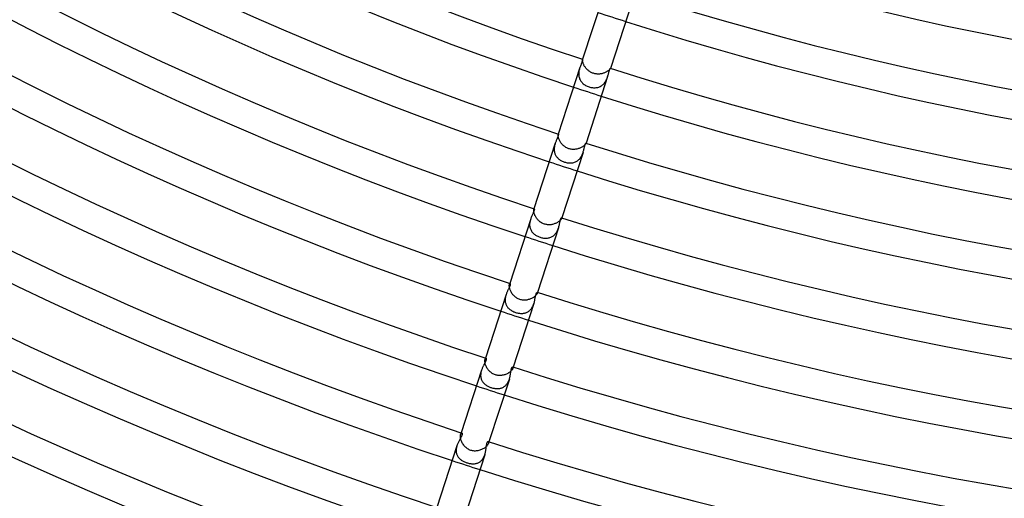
# Model space of a CAD drawing. Header units: millimetres. Extents: x -660 to 660, y -630 to 630.
# Tile 41 of 125: x -218 to -83, y -486 to -421. Entities that reach past the tile are written whole.
import ezdxf

# ---------------------------------------------------------------- set-up
doc = ezdxf.new("R2010")
doc.units = ezdxf.units.MM
doc.layers.add('HIDDEN', color=7, linetype='Continuous')
doc.layers.add('THICK', color=7, linetype='Continuous')

msp = doc.modelspace()

# ---------------------------------------------------------------- linework, layer by layer
at = {"layer": 'HIDDEN'}
for p, q in [((-140.59, -426.24), (-140.58, -426.21)), ((-140.59, -426.27), (-140.59, -426.24)), ((-140.58, -426.31), (-140.59, -426.27)), ((-140.57, -426.16), (-140.58, -426.18)), ((-140.58, -426.18), (-140.57, -426.17)), ((-140.58, -426.19), (-140.58, -426.18)), ((-140.58, -426.21), (-140.58, -426.19)), ((-140.58, -426.36), (-140.58, -426.31)), ((-140.57, -426.41), (-140.58, -426.36)), ((-140.57, -426.17), (-140.57, -426.17)), ((-140.57, -426.17), (-140.57, -426.17)), ((-140.57, -426.17), (-140.57, -426.17)), ((-140.57, -426.17), (-140.57, -426.17)), ((-140.57, -426.17), (-140.57, -426.17)), ((-140.56, -426.46), (-140.57, -426.41)), ((-140.55, -426.52), (-140.56, -426.46)), ((-140.53, -426.59), (-140.55, -426.52)), ((-140.51, -426.66), (-140.53, -426.59)), ((-140.49, -426.73), (-140.51, -426.66)), ((-140.45, -426.81), (-140.49, -426.73)), ((-140.42, -426.89), (-140.45, -426.81)), ((-140.38, -426.97), (-140.42, -426.89)), ((-140.34, -427.05), (-140.38, -426.97)), ((-140.29, -427.13), (-140.34, -427.05)), ((-141.09, -428.01), (-141.1, -428.13)), ((-141.1, -428.13), (-141.1, -428.25)), ((-141.1, -428.25), (-141.09, -428.38)), ((-141.08, -427.88), (-141.09, -428.01)), ((-141.09, -428.38), (-141.07, -428.5)), ((-141.06, -427.76), (-141.08, -427.88)), ((-141.04, -427.64), (-141.06, -427.76)), ((-141.01, -427.52), (-141.04, -427.64)), ((-140.97, -427.41), (-141.01, -427.52)), ((-140.94, -427.3), (-140.97, -427.41)), ((-140.23, -427.21), (-140.29, -427.13)), ((-140.18, -427.29), (-140.23, -427.21)), ((-140.11, -427.37), (-140.18, -427.29)), ((-140.05, -427.45), (-140.11, -427.37)), ((-139.98, -427.52), (-140.05, -427.45)), ((-139.9, -427.6), (-139.98, -427.52)), ((-139.82, -427.67), (-139.9, -427.6)), ((-139.74, -427.73), (-139.82, -427.67)), ((-139.66, -427.8), (-139.74, -427.73)), ((-139.57, -427.85), (-139.66, -427.8)), ((-139.48, -427.91), (-139.57, -427.85)), ((-139.39, -427.96), (-139.48, -427.91)), ((-139.29, -428.01), (-139.39, -427.96)), ((-139.19, -428.05), (-139.29, -428.01)), ((-139.09, -428.08), (-139.19, -428.05)), ((-138.99, -428.11), (-139.09, -428.08)), ((-138.88, -428.14), (-138.99, -428.11)), ((-138.78, -428.16), (-138.88, -428.14)), ((-138.67, -428.17), (-138.78, -428.16)), ((-138.56, -428.18), (-138.67, -428.17)), ((-138.46, -428.18), (-138.56, -428.18)), ((-138.35, -428.18), (-138.46, -428.18)), ((-138.25, -428.18), (-138.35, -428.18)), ((-138.14, -428.16), (-138.25, -428.18)), ((-138.04, -428.15), (-138.14, -428.16)), ((-137.94, -428.13), (-138.04, -428.15)), ((-137.84, -428.1), (-137.94, -428.13)), ((-137.74, -428.08), (-137.84, -428.1)), ((-137.65, -428.04), (-137.74, -428.08)), ((-137.56, -428.01), (-137.65, -428.04)), ((-137.47, -427.97), (-137.56, -428.01)), ((-137.39, -427.93), (-137.47, -427.97)), ((-137.31, -427.89), (-137.39, -427.93)), ((-137.24, -427.85), (-137.31, -427.89)), ((-137.17, -427.81), (-137.24, -427.85)), ((-137.1, -427.76), (-137.17, -427.81)), ((-137.05, -427.72), (-137.1, -427.76)), ((-136.99, -427.68), (-137.05, -427.72)), ((-136.95, -427.63), (-136.99, -427.68)), ((-136.91, -427.6), (-136.95, -427.63)), ((-136.87, -427.56), (-136.91, -427.6)), ((-136.84, -427.53), (-136.87, -427.56)), ((-136.82, -427.49), (-136.84, -427.53)), ((-136.8, -427.47), (-136.82, -427.49)), ((-136.79, -427.45), (-136.8, -427.47)), ((-136.78, -427.43), (-136.79, -427.45)), ((-136.77, -427.41), (-136.78, -427.43)), ((-136.77, -427.4), (-136.77, -427.4)), ((-136.77, -427.4), (-136.77, -427.4)), ((-136.77, -427.4), (-136.77, -427.4)), ((-136.77, -427.4), (-136.77, -427.41)), ((-136.77, -427.4), (-136.77, -427.41)), ((-136.77, -427.41), (-136.77, -427.41)), ((-136.77, -427.41), (-136.77, -427.41)), ((-141.07, -428.5), (-141.05, -428.62)), ((-141.05, -428.62), (-141.01, -428.74)), ((-141.01, -428.74), (-140.97, -428.85)), ((-140.97, -428.85), (-140.92, -428.96)), ((-140.92, -428.96), (-140.86, -429.07)), ((-140.86, -429.07), (-140.8, -429.17)), ((-140.8, -429.17), (-140.72, -429.26)), ((-140.72, -429.26), (-140.64, -429.35)), ((-140.64, -429.35), (-140.56, -429.44)), ((-140.56, -429.44), (-140.47, -429.52)), ((-140.47, -429.52), (-140.37, -429.6)), ((-140.37, -429.6), (-140.27, -429.67)), ((-140.27, -429.67), (-140.16, -429.73)), ((-140.16, -429.73), (-140.05, -429.79)), ((-140.05, -429.79), (-139.93, -429.84)), ((-138.03, -429.81), (-137.93, -429.75)), ((-137.93, -429.75), (-137.84, -429.67)), ((-137.84, -429.67), (-137.74, -429.59)), ((-137.74, -429.59), (-137.66, -429.5)), ((-137.66, -429.5), (-137.58, -429.41)), ((-137.58, -429.41), (-137.5, -429.31)), ((-137.5, -429.31), (-137.43, -429.2)), ((-137.43, -429.2), (-137.37, -429.09)), ((-137.37, -429.09), (-137.31, -428.98)), ((-137.31, -428.98), (-137.26, -428.87)), ((-137.26, -428.87), (-137.22, -428.76)), ((-137.22, -428.76), (-137.17, -428.64)), ((-137.17, -428.64), (-137.14, -428.53)), ((-139.93, -429.84), (-139.81, -429.89)), ((-139.81, -429.89), (-139.69, -429.93)), ((-139.69, -429.93), (-139.57, -429.97)), ((-139.57, -429.97), (-139.45, -430)), ((-139.45, -430), (-139.33, -430.02)), ((-139.33, -430.02), (-139.2, -430.04)), ((-139.2, -430.04), (-139.08, -430.05)), ((-139.08, -430.05), (-138.96, -430.06)), ((-138.96, -430.06), (-138.83, -430.05)), ((-138.83, -430.05), (-138.71, -430.04)), ((-138.71, -430.04), (-138.59, -430.02)), ((-138.59, -430.02), (-138.48, -430)), ((-138.48, -430), (-138.36, -429.96)), ((-138.36, -429.96), (-138.25, -429.92)), ((-138.25, -429.92), (-138.14, -429.87)), ((-138.14, -429.87), (-138.03, -429.81)), ((-143.92, -436.48), (-143.91, -436.45)), ((-143.92, -436.51), (-143.92, -436.48)), ((-143.92, -436.55), (-143.92, -436.51)), ((-143.89, -436.39), (-143.91, -436.42)), ((-143.91, -436.42), (-143.9, -436.41)), ((-143.91, -436.45), (-143.91, -436.42)), ((-143.9, -436.41), (-143.9, -436.4)), ((-143.9, -436.4), (-143.89, -436.4)), ((-143.89, -436.4), (-143.89, -436.39)), ((-143.89, -436.39), (-143.89, -436.39)), ((-143.89, -436.39), (-143.88, -436.39)), ((-144.37, -437.86), (-144.39, -437.96)), ((-144.34, -437.76), (-144.37, -437.86)), ((-144.31, -437.66), (-144.34, -437.76)), ((-143.92, -436.6), (-143.92, -436.55)), ((-143.92, -436.65), (-143.92, -436.6)), ((-143.91, -436.71), (-143.92, -436.65)), ((-143.9, -436.78), (-143.91, -436.71)), ((-143.88, -436.85), (-143.9, -436.78)), ((-143.86, -436.92), (-143.88, -436.85)), ((-143.84, -437), (-143.86, -436.92)), ((-143.81, -437.07), (-143.84, -437)), ((-143.78, -437.16), (-143.81, -437.07)), ((-143.74, -437.24), (-143.78, -437.16)), ((-143.7, -437.32), (-143.74, -437.24)), ((-143.65, -437.41), (-143.7, -437.32)), ((-143.59, -437.49), (-143.65, -437.41)), ((-143.54, -437.58), (-143.59, -437.49)), ((-143.48, -437.66), (-143.54, -437.58)), ((-143.41, -437.74), (-143.48, -437.66)), ((-143.34, -437.82), (-143.41, -437.74)), ((-143.27, -437.9), (-143.34, -437.82)), ((-140.24, -437.86), (-140.28, -437.91)), ((-140.2, -437.82), (-140.24, -437.86)), ((-140.17, -437.78), (-140.2, -437.82)), ((-140.14, -437.74), (-140.17, -437.78)), ((-140.12, -437.71), (-140.14, -437.74)), ((-140.11, -437.68), (-140.12, -437.71)), ((-140.1, -437.66), (-140.11, -437.68)), ((-140.1, -437.62), (-140.1, -437.62)), ((-140.1, -437.62), (-140.1, -437.63)), ((-140.09, -437.62), (-140.1, -437.66)), ((-140.1, -437.63), (-140.1, -437.63)), ((-140.1, -437.63), (-140.1, -437.64)), ((-140.1, -437.64), (-140.1, -437.65)), ((-140.1, -437.65), (-140.1, -437.66)), ((-144.45, -438.38), (-144.46, -438.49)), ((-144.46, -438.49), (-144.45, -438.6)), ((-144.44, -438.28), (-144.45, -438.38)), ((-144.45, -438.6), (-144.44, -438.7)), ((-144.43, -438.17), (-144.44, -438.28)), ((-144.44, -438.7), (-144.43, -438.81)), ((-144.41, -438.07), (-144.43, -438.17)), ((-144.43, -438.81), (-144.41, -438.91)), ((-144.39, -437.96), (-144.41, -438.07)), ((-144.41, -438.91), (-144.38, -439.01)), ((-144.38, -439.01), (-144.35, -439.1)), ((-144.35, -439.1), (-144.31, -439.2)), ((-144.31, -439.2), (-144.26, -439.29)), ((-143.19, -437.97), (-143.27, -437.9)), ((-143.11, -438.04), (-143.19, -437.97)), ((-143.02, -438.1), (-143.11, -438.04)), ((-142.93, -438.16), (-143.02, -438.1)), ((-142.84, -438.22), (-142.93, -438.16)), ((-142.74, -438.27), (-142.84, -438.22)), ((-142.65, -438.32), (-142.74, -438.27)), ((-142.55, -438.36), (-142.65, -438.32)), ((-142.44, -438.4), (-142.55, -438.36)), ((-142.34, -438.43), (-142.44, -438.4)), ((-142.23, -438.45), (-142.34, -438.43)), ((-142.12, -438.47), (-142.23, -438.45)), ((-142, -438.49), (-142.12, -438.47)), ((-141.89, -438.5), (-142, -438.49)), ((-141.78, -438.5), (-141.89, -438.5)), ((-141.67, -438.49), (-141.78, -438.5)), ((-141.56, -438.48), (-141.67, -438.49)), ((-141.45, -438.47), (-141.56, -438.48)), ((-141.34, -438.45), (-141.45, -438.47)), ((-141.24, -438.42), (-141.34, -438.45)), ((-141.13, -438.39), (-141.24, -438.42)), ((-141.03, -438.36), (-141.13, -438.39)), ((-140.94, -438.32), (-141.03, -438.36)), ((-140.84, -438.28), (-140.94, -438.32)), ((-140.75, -438.24), (-140.84, -438.28)), ((-140.67, -438.2), (-140.75, -438.24)), ((-140.68, -439.33), (-140.63, -439.22)), ((-140.59, -438.15), (-140.67, -438.2)), ((-140.63, -439.22), (-140.58, -439.11)), ((-140.52, -438.1), (-140.59, -438.15)), ((-140.58, -439.11), (-140.54, -439)), ((-140.54, -439), (-140.5, -438.9)), ((-140.45, -438.05), (-140.52, -438.1)), ((-140.38, -438), (-140.45, -438.05)), ((-140.33, -437.95), (-140.38, -438)), ((-140.28, -437.91), (-140.33, -437.95)), ((-144.26, -439.29), (-144.21, -439.38)), ((-144.21, -439.38), (-144.15, -439.46)), ((-144.15, -439.46), (-144.09, -439.54)), ((-144.09, -439.54), (-144.02, -439.62)), ((-144.02, -439.62), (-143.95, -439.7)), ((-143.95, -439.7), (-143.88, -439.77)), ((-143.88, -439.77), (-143.8, -439.83)), ((-143.8, -439.83), (-143.71, -439.9)), ((-143.71, -439.9), (-143.62, -439.96)), ((-143.62, -439.96), (-143.53, -440.01)), ((-143.53, -440.01), (-143.44, -440.06)), ((-143.44, -440.06), (-143.34, -440.11)), ((-143.34, -440.11), (-143.24, -440.15)), ((-143.24, -440.15), (-143.14, -440.19)), ((-143.14, -440.19), (-143.04, -440.23)), ((-143.04, -440.23), (-142.92, -440.26)), ((-142.92, -440.26), (-142.81, -440.29)), ((-142.81, -440.29), (-142.69, -440.32)), ((-142.69, -440.32), (-142.57, -440.34)), ((-142.57, -440.34), (-142.46, -440.35)), ((-142.46, -440.35), (-142.34, -440.35)), ((-142.34, -440.35), (-142.22, -440.35)), ((-142.22, -440.35), (-142.11, -440.35)), ((-142.11, -440.35), (-141.99, -440.34)), ((-141.99, -440.34), (-141.88, -440.32)), ((-141.88, -440.32), (-141.77, -440.29)), ((-141.77, -440.29), (-141.66, -440.26)), ((-141.66, -440.26), (-141.56, -440.21)), ((-141.56, -440.21), (-141.46, -440.17)), ((-141.46, -440.17), (-141.36, -440.11)), ((-141.36, -440.11), (-141.26, -440.05)), ((-141.26, -440.05), (-141.17, -439.98)), ((-141.17, -439.98), (-141.09, -439.9)), ((-141.09, -439.9), (-141, -439.82)), ((-141, -439.82), (-140.93, -439.73)), ((-140.93, -439.73), (-140.86, -439.63)), ((-140.86, -439.63), (-140.79, -439.53)), ((-140.79, -439.53), (-140.73, -439.43)), ((-140.73, -439.43), (-140.68, -439.33)), ((-147.26, -446.8), (-147.25, -446.75)), ((-147.26, -446.85), (-147.26, -446.8)), ((-147.26, -446.91), (-147.26, -446.85)), ((-147.25, -446.97), (-147.26, -446.91)), ((-147.25, -446.71), (-147.24, -446.68)), ((-147.25, -446.75), (-147.25, -446.71)), ((-147.24, -447.04), (-147.25, -446.97)), ((-147.22, -446.61), (-147.24, -446.68)), ((-147.24, -446.68), (-147.23, -446.66)), ((-147.23, -447.12), (-147.24, -447.04)), ((-147.23, -446.66), (-147.22, -446.64)), ((-147.21, -447.2), (-147.23, -447.12)), ((-147.22, -446.64), (-147.21, -446.63)), ((-147.21, -446.63), (-147.21, -446.62)), ((-147.21, -446.62), (-147.2, -446.62)), ((-147.19, -447.28), (-147.21, -447.2)), ((-147.2, -446.62), (-147.19, -446.62)), ((-147.16, -447.37), (-147.19, -447.28)), ((-147.8, -448.58), (-147.81, -448.7)), ((-147.78, -448.47), (-147.8, -448.58)), ((-147.76, -448.35), (-147.78, -448.47)), ((-147.74, -448.24), (-147.76, -448.35)), ((-147.71, -448.13), (-147.74, -448.24)), ((-147.67, -448.02), (-147.71, -448.13)), ((-147.12, -447.46), (-147.16, -447.37)), ((-147.08, -447.55), (-147.12, -447.46)), ((-147.03, -447.64), (-147.08, -447.55)), ((-146.98, -447.73), (-147.03, -447.64)), ((-146.93, -447.82), (-146.98, -447.73)), ((-146.87, -447.91), (-146.93, -447.82)), ((-146.8, -448), (-146.87, -447.91)), ((-146.73, -448.09), (-146.8, -448)), ((-146.65, -448.17), (-146.73, -448.09)), ((-146.57, -448.25), (-146.65, -448.17)), ((-146.49, -448.33), (-146.57, -448.25)), ((-146.4, -448.4), (-146.49, -448.33)), ((-146.31, -448.46), (-146.4, -448.4)), ((-146.21, -448.53), (-146.31, -448.46)), ((-146.11, -448.58), (-146.21, -448.53)), ((-146.01, -448.63), (-146.11, -448.58)), ((-145.9, -448.68), (-146.01, -448.63)), ((-144.26, -448.62), (-144.36, -448.66)), ((-144.16, -448.57), (-144.26, -448.62)), ((-144.07, -448.53), (-144.16, -448.57)), ((-143.99, -448.48), (-144.07, -448.53)), ((-143.91, -448.43), (-143.99, -448.48)), ((-143.83, -448.37), (-143.91, -448.43)), ((-143.76, -448.32), (-143.83, -448.37)), ((-143.7, -448.27), (-143.76, -448.32)), ((-143.64, -448.21), (-143.7, -448.27)), ((-143.59, -448.16), (-143.64, -448.21)), ((-143.55, -448.11), (-143.59, -448.16)), ((-143.52, -448.07), (-143.55, -448.11)), ((-143.49, -448.02), (-143.52, -448.07)), ((-143.46, -447.98), (-143.49, -448.02)), ((-143.45, -447.95), (-143.46, -447.98)), ((-143.43, -447.92), (-143.45, -447.95)), ((-143.44, -447.84), (-143.43, -447.84)), ((-143.43, -447.84), (-143.43, -447.85)), ((-143.43, -447.85), (-143.42, -447.86)), ((-143.41, -447.85), (-143.43, -447.92)), ((-143.42, -447.86), (-143.43, -447.88)), ((-143.43, -447.88), (-143.43, -447.9)), ((-143.43, -447.9), (-143.43, -447.92)), ((-147.81, -448.7), (-147.81, -448.82)), ((-147.81, -448.82), (-147.81, -448.93)), ((-147.81, -448.93), (-147.79, -449.04)), ((-147.79, -449.04), (-147.77, -449.16)), ((-147.77, -449.16), (-147.75, -449.27)), ((-147.75, -449.27), (-147.71, -449.37)), ((-147.71, -449.37), (-147.67, -449.48)), ((-147.67, -449.48), (-147.62, -449.57)), ((-147.62, -449.57), (-147.57, -449.67)), ((-147.57, -449.67), (-147.51, -449.76)), ((-147.51, -449.76), (-147.44, -449.85)), ((-147.44, -449.85), (-147.36, -449.93)), ((-147.36, -449.93), (-147.29, -450.01)), ((-145.8, -448.72), (-145.9, -448.68)), ((-145.69, -448.75), (-145.8, -448.72)), ((-145.57, -448.77), (-145.69, -448.75)), ((-145.46, -448.79), (-145.57, -448.77)), ((-145.35, -448.81), (-145.46, -448.79)), ((-145.23, -448.81), (-145.35, -448.81)), ((-145.12, -448.81), (-145.23, -448.81)), ((-145.01, -448.81), (-145.12, -448.81)), ((-144.89, -448.8), (-145.01, -448.81)), ((-144.78, -448.78), (-144.89, -448.8)), ((-144.67, -448.76), (-144.78, -448.78)), ((-144.56, -448.73), (-144.67, -448.76)), ((-144.46, -448.7), (-144.56, -448.73)), ((-144.36, -448.66), (-144.46, -448.7)), ((-144.3, -450.07), (-144.23, -449.98)), ((-144.23, -449.98), (-144.16, -449.89)), ((-144.16, -449.89), (-144.1, -449.79)), ((-144.1, -449.79), (-144.04, -449.68)), ((-144.04, -449.68), (-143.99, -449.58)), ((-143.99, -449.58), (-143.95, -449.47)), ((-143.95, -449.47), (-143.91, -449.36)), ((-143.91, -449.36), (-143.87, -449.25)), ((-147.29, -450.01), (-147.2, -450.08)), ((-147.2, -450.08), (-147.11, -450.15)), ((-147.11, -450.15), (-147.02, -450.22)), ((-147.02, -450.22), (-146.92, -450.28)), ((-146.92, -450.28), (-146.82, -450.34)), ((-146.82, -450.34), (-146.71, -450.39)), ((-146.71, -450.39), (-146.61, -450.44)), ((-146.61, -450.44), (-146.5, -450.48)), ((-146.5, -450.48), (-146.38, -450.52)), ((-146.38, -450.52), (-146.27, -450.56)), ((-146.27, -450.56), (-146.16, -450.59)), ((-146.16, -450.59), (-146.04, -450.61)), ((-146.04, -450.61), (-145.92, -450.63)), ((-145.92, -450.63), (-145.81, -450.64)), ((-145.81, -450.64), (-145.69, -450.65)), ((-145.69, -450.65), (-145.58, -450.65)), ((-145.58, -450.65), (-145.47, -450.65)), ((-145.47, -450.65), (-145.35, -450.64)), ((-145.35, -450.64), (-145.24, -450.62)), ((-145.24, -450.62), (-145.14, -450.6)), ((-145.14, -450.6), (-145.03, -450.57)), ((-145.03, -450.57), (-144.93, -450.53)), ((-144.93, -450.53), (-144.82, -450.48)), ((-144.82, -450.48), (-144.73, -450.43)), ((-144.73, -450.43), (-144.63, -450.37)), ((-144.63, -450.37), (-144.54, -450.31)), ((-144.54, -450.31), (-144.46, -450.24)), ((-144.46, -450.24), (-144.37, -450.16)), ((-144.37, -450.16), (-144.3, -450.07)), ((-150.6, -457.08), (-150.59, -457.03)), ((-150.6, -457.14), (-150.6, -457.08)), ((-150.6, -457.21), (-150.6, -457.14)), ((-150.59, -457.29), (-150.6, -457.21)), ((-150.59, -457.03), (-150.58, -456.98)), ((-150.58, -457.36), (-150.59, -457.29)), ((-150.58, -456.98), (-150.57, -456.94)), ((-150.56, -457.45), (-150.58, -457.36)), ((-150.54, -456.84), (-150.57, -456.94)), ((-150.57, -456.94), (-150.56, -456.91)), ((-150.56, -456.91), (-150.55, -456.89)), ((-150.54, -457.54), (-150.56, -457.45)), ((-150.55, -456.89), (-150.53, -456.87)), ((-150.52, -457.63), (-150.54, -457.54)), ((-150.53, -456.87), (-150.52, -456.86)), ((-150.52, -456.86), (-150.51, -456.85)), ((-150.48, -457.72), (-150.52, -457.63)), ((-150.51, -456.85), (-150.49, -456.85)), ((-150.44, -457.82), (-150.48, -457.72)), ((-150.4, -457.91), (-150.44, -457.82)), ((-150.35, -458.01), (-150.4, -457.91)), ((-150.29, -458.1), (-150.35, -458.01)), ((-146.78, -458.06), (-146.77, -458.06)), ((-146.77, -458.06), (-146.76, -458.08)), ((-146.73, -458.07), (-146.77, -458.18)), ((-146.76, -458.08), (-146.76, -458.09)), ((-151.15, -458.84), (-151.16, -458.94)), ((-151.16, -458.94), (-151.16, -459.04)), ((-151.16, -459.04), (-151.16, -459.13)), ((-151.16, -459.13), (-151.16, -459.23)), ((-151.16, -459.23), (-151.15, -459.33)), ((-151.13, -458.75), (-151.15, -458.84)), ((-151.15, -459.33), (-151.14, -459.42)), ((-151.14, -459.42), (-151.12, -459.51)), ((-151.11, -458.65), (-151.13, -458.75)), ((-151.09, -458.55), (-151.11, -458.65)), ((-151.06, -458.46), (-151.09, -458.55)), ((-151.04, -458.37), (-151.06, -458.46)), ((-150.23, -458.2), (-150.29, -458.1)), ((-150.17, -458.29), (-150.23, -458.2)), ((-150.1, -458.38), (-150.17, -458.29)), ((-150.02, -458.47), (-150.1, -458.38)), ((-149.94, -458.55), (-150.02, -458.47)), ((-149.86, -458.63), (-149.94, -458.55)), ((-149.77, -458.7), (-149.86, -458.63)), ((-149.67, -458.78), (-149.77, -458.7)), ((-149.58, -458.84), (-149.67, -458.78)), ((-149.47, -458.9), (-149.58, -458.84)), ((-149.37, -458.95), (-149.47, -458.9)), ((-149.26, -459), (-149.37, -458.95)), ((-149.15, -459.04), (-149.26, -459)), ((-149.04, -459.07), (-149.15, -459.04)), ((-148.92, -459.1), (-149.04, -459.07)), ((-148.81, -459.12), (-148.92, -459.1)), ((-148.69, -459.13), (-148.81, -459.12)), ((-148.57, -459.13), (-148.69, -459.13)), ((-148.46, -459.13), (-148.57, -459.13)), ((-148.34, -459.12), (-148.46, -459.13)), ((-148.22, -459.11), (-148.34, -459.12)), ((-148.11, -459.09), (-148.22, -459.11)), ((-148, -459.06), (-148.11, -459.09)), ((-147.89, -459.03), (-148, -459.06)), ((-147.78, -459), (-147.89, -459.03)), ((-147.68, -458.95), (-147.78, -459)), ((-147.58, -458.91), (-147.68, -458.95)), ((-147.48, -458.86), (-147.58, -458.91)), ((-147.39, -458.81), (-147.48, -458.86)), ((-147.3, -458.76), (-147.39, -458.81)), ((-147.22, -458.7), (-147.3, -458.76)), ((-147.14, -458.64), (-147.22, -458.7)), ((-147.07, -458.58), (-147.14, -458.64)), ((-147.01, -458.53), (-147.07, -458.58)), ((-146.96, -458.47), (-147.01, -458.53)), ((-146.91, -458.41), (-146.96, -458.47)), ((-146.87, -458.36), (-146.91, -458.41)), ((-146.83, -458.31), (-146.87, -458.36)), ((-146.8, -458.26), (-146.83, -458.31)), ((-146.78, -458.22), (-146.8, -458.26)), ((-146.77, -458.18), (-146.78, -458.22)), ((-146.76, -458.15), (-146.77, -458.18)), ((-146.76, -458.09), (-146.76, -458.12)), ((-146.76, -458.12), (-146.76, -458.15)), ((-151.12, -459.51), (-151.09, -459.6)), ((-151.09, -459.6), (-151.06, -459.69)), ((-151.06, -459.69), (-151.03, -459.77)), ((-151.03, -459.77), (-150.99, -459.86)), ((-150.99, -459.86), (-150.94, -459.94)), ((-150.94, -459.94), (-150.89, -460.01)), ((-150.89, -460.01), (-150.84, -460.09)), ((-150.84, -460.09), (-150.78, -460.16)), ((-150.78, -460.16), (-150.71, -460.22)), ((-150.71, -460.22), (-150.65, -460.29)), ((-150.65, -460.29), (-150.58, -460.35)), ((-150.58, -460.35), (-150.51, -460.41)), ((-150.51, -460.41), (-150.43, -460.47)), ((-150.43, -460.47), (-150.35, -460.52)), ((-150.35, -460.52), (-150.27, -460.57)), ((-150.27, -460.57), (-150.18, -460.62)), ((-150.18, -460.62), (-150.1, -460.66)), ((-150.1, -460.66), (-150.01, -460.71)), ((-150.01, -460.71), (-149.91, -460.74)), ((-149.91, -460.74), (-149.82, -460.78)), ((-149.82, -460.78), (-149.73, -460.81)), ((-148.24, -460.82), (-148.14, -460.77)), ((-148.14, -460.77), (-148.05, -460.73)), ((-148.05, -460.73), (-147.96, -460.67)), ((-147.96, -460.67), (-147.87, -460.61)), ((-147.87, -460.61), (-147.79, -460.54)), ((-147.79, -460.54), (-147.72, -460.46)), ((-147.72, -460.46), (-147.64, -460.38)), ((-147.64, -460.38), (-147.58, -460.3)), ((-147.58, -460.3), (-147.51, -460.21)), ((-147.51, -460.21), (-147.45, -460.11)), ((-147.45, -460.11), (-147.4, -460.01)), ((-147.4, -460.01), (-147.35, -459.91)), ((-147.35, -459.91), (-147.31, -459.81)), ((-147.31, -459.81), (-147.27, -459.71)), ((-147.27, -459.71), (-147.23, -459.6)), ((-149.73, -460.81), (-149.62, -460.85)), ((-149.62, -460.85), (-149.51, -460.87)), ((-149.51, -460.87), (-149.4, -460.9)), ((-149.4, -460.9), (-149.29, -460.92)), ((-149.29, -460.92), (-149.18, -460.93)), ((-149.18, -460.93), (-149.07, -460.94)), ((-149.07, -460.94), (-148.96, -460.95)), ((-148.96, -460.95), (-148.85, -460.95)), ((-148.85, -460.95), (-148.74, -460.94)), ((-148.74, -460.94), (-148.64, -460.93)), ((-148.64, -460.93), (-148.53, -460.91)), ((-148.53, -460.91), (-148.43, -460.88)), ((-148.43, -460.88), (-148.33, -460.85)), ((-148.33, -460.85), (-148.24, -460.82)), ((-153.94, -467.38), (-153.93, -467.31)), ((-153.94, -467.45), (-153.94, -467.38)), ((-153.94, -467.52), (-153.94, -467.45)), ((-153.93, -467.31), (-153.92, -467.26)), ((-153.92, -467.26), (-153.91, -467.21)), ((-153.86, -467.06), (-153.91, -467.21)), ((-153.91, -467.21), (-153.89, -467.17)), ((-153.89, -467.17), (-153.87, -467.13)), ((-153.87, -467.13), (-153.85, -467.1)), ((-153.85, -467.1), (-153.83, -467.09)), ((-153.83, -467.09), (-153.81, -467.08)), ((-153.81, -467.08), (-153.79, -467.08)), ((-154.43, -468.81), (-154.45, -468.9)), ((-154.4, -468.71), (-154.43, -468.81)), ((-153.93, -467.6), (-153.94, -467.52)), ((-153.92, -467.69), (-153.93, -467.6)), ((-153.9, -467.78), (-153.92, -467.69)), ((-153.88, -467.88), (-153.9, -467.78)), ((-153.85, -467.98), (-153.88, -467.88)), ((-153.81, -468.08), (-153.85, -467.98)), ((-153.77, -468.18), (-153.81, -468.08)), ((-153.72, -468.28), (-153.77, -468.18)), ((-153.67, -468.38), (-153.72, -468.28)), ((-153.61, -468.48), (-153.67, -468.38)), ((-153.54, -468.57), (-153.61, -468.48)), ((-153.47, -468.67), (-153.54, -468.57)), ((-153.39, -468.76), (-153.47, -468.67)), ((-153.31, -468.85), (-153.39, -468.76)), ((-153.23, -468.93), (-153.31, -468.85)), ((-150.38, -468.84), (-150.45, -468.91)), ((-150.32, -468.78), (-150.38, -468.84)), ((-150.26, -468.72), (-150.32, -468.78)), ((-150.22, -468.66), (-150.26, -468.72)), ((-150.18, -468.6), (-150.22, -468.66)), ((-150.15, -468.54), (-150.18, -468.6)), ((-150.12, -468.49), (-150.15, -468.54)), ((-150.12, -468.27), (-150.11, -468.28)), ((-150.1, -468.45), (-150.12, -468.49)), ((-150.11, -468.28), (-150.1, -468.3)), ((-150.1, -468.3), (-150.09, -468.33)), ((-150.06, -468.3), (-150.1, -468.45)), ((-150.09, -468.4), (-150.1, -468.45)), ((-150.09, -468.33), (-150.09, -468.36)), ((-150.09, -468.36), (-150.09, -468.4)), ((-154.51, -469.29), (-154.52, -469.39)), ((-154.52, -469.39), (-154.52, -469.49)), ((-154.52, -469.49), (-154.51, -469.58)), ((-154.49, -469.1), (-154.51, -469.19)), ((-154.51, -469.19), (-154.51, -469.29)), ((-154.51, -469.58), (-154.5, -469.68)), ((-154.5, -469.68), (-154.48, -469.77)), ((-154.47, -469), (-154.49, -469.1)), ((-154.48, -469.77), (-154.46, -469.86)), ((-154.45, -468.9), (-154.47, -469)), ((-154.46, -469.86), (-154.43, -469.95)), ((-154.43, -469.95), (-154.4, -470.03)), ((-154.4, -470.03), (-154.36, -470.12)), ((-154.36, -470.12), (-154.31, -470.2)), ((-154.31, -470.2), (-154.26, -470.27)), ((-153.14, -469.01), (-153.23, -468.93)), ((-153.04, -469.09), (-153.14, -469.01)), ((-152.94, -469.15), (-153.04, -469.09)), ((-152.84, -469.22), (-152.94, -469.15)), ((-152.73, -469.27), (-152.84, -469.22)), ((-152.62, -469.32), (-152.73, -469.27)), ((-152.5, -469.36), (-152.62, -469.32)), ((-152.39, -469.4), (-152.5, -469.36)), ((-152.27, -469.42), (-152.39, -469.4)), ((-152.15, -469.44), (-152.27, -469.42)), ((-152.03, -469.45), (-152.15, -469.44)), ((-151.91, -469.45), (-152.03, -469.45)), ((-151.79, -469.45), (-151.91, -469.45)), ((-151.67, -469.44), (-151.79, -469.45)), ((-151.55, -469.42), (-151.67, -469.44)), ((-151.44, -469.4), (-151.55, -469.42)), ((-151.32, -469.37), (-151.44, -469.4)), ((-151.21, -469.33), (-151.32, -469.37)), ((-151.1, -469.29), (-151.21, -469.33)), ((-150.99, -469.25), (-151.1, -469.29)), ((-150.89, -469.2), (-150.99, -469.25)), ((-150.79, -469.15), (-150.89, -469.2)), ((-150.7, -469.09), (-150.79, -469.15)), ((-150.61, -469.03), (-150.7, -469.09)), ((-150.7, -470.23), (-150.66, -470.14)), ((-150.66, -470.14), (-150.62, -470.04)), ((-150.62, -470.04), (-150.59, -469.95)), ((-150.53, -468.97), (-150.61, -469.03)), ((-150.45, -468.91), (-150.53, -468.97)), ((-154.26, -470.27), (-154.21, -470.35)), ((-154.21, -470.35), (-154.15, -470.42)), ((-154.15, -470.42), (-154.09, -470.49)), ((-154.09, -470.49), (-154.03, -470.55)), ((-154.03, -470.55), (-153.96, -470.62)), ((-153.96, -470.62), (-153.89, -470.68)), ((-153.89, -470.68), (-153.81, -470.73)), ((-153.81, -470.73), (-153.73, -470.79)), ((-153.73, -470.79), (-153.64, -470.84)), ((-153.64, -470.84), (-153.55, -470.89)), ((-153.55, -470.89), (-153.46, -470.94)), ((-153.46, -470.94), (-153.37, -470.99)), ((-153.37, -470.99), (-153.27, -471.03)), ((-153.27, -471.03), (-153.17, -471.07)), ((-153.17, -471.07), (-153.07, -471.1)), ((-153.07, -471.1), (-152.97, -471.13)), ((-152.97, -471.13), (-152.87, -471.16)), ((-152.87, -471.16), (-152.77, -471.18)), ((-152.77, -471.18), (-152.68, -471.2)), ((-152.68, -471.2), (-152.58, -471.21)), ((-152.58, -471.21), (-152.48, -471.23)), ((-152.48, -471.23), (-152.38, -471.23)), ((-152.38, -471.23), (-152.28, -471.24)), ((-152.28, -471.24), (-152.19, -471.24)), ((-152.19, -471.24), (-152.09, -471.23)), ((-152.09, -471.23), (-152, -471.22)), ((-152, -471.22), (-151.9, -471.21)), ((-151.9, -471.21), (-151.81, -471.19)), ((-151.81, -471.19), (-151.72, -471.17)), ((-151.72, -471.17), (-151.63, -471.14)), ((-151.63, -471.14), (-151.55, -471.11)), ((-151.55, -471.11), (-151.46, -471.07)), ((-151.46, -471.07), (-151.38, -471.02)), ((-151.38, -471.02), (-151.3, -470.97)), ((-151.3, -470.97), (-151.23, -470.92)), ((-151.23, -470.92), (-151.15, -470.86)), ((-151.15, -470.86), (-151.08, -470.79)), ((-151.08, -470.79), (-151.02, -470.73)), ((-151.02, -470.73), (-150.96, -470.65)), ((-150.96, -470.65), (-150.9, -470.57)), ((-150.9, -470.57), (-150.84, -470.49)), ((-150.84, -470.49), (-150.79, -470.41)), ((-150.79, -470.41), (-150.74, -470.32)), ((-150.74, -470.32), (-150.7, -470.23)), ((-157.28, -477.67), (-157.27, -477.6)), ((-157.28, -477.75), (-157.28, -477.67)), ((-157.28, -477.84), (-157.28, -477.75)), ((-157.27, -477.93), (-157.28, -477.84)), ((-157.27, -477.6), (-157.26, -477.54)), ((-157.26, -478.02), (-157.27, -477.93)), ((-157.26, -477.54), (-157.25, -477.48)), ((-157.24, -478.12), (-157.26, -478.02)), ((-157.18, -477.28), (-157.25, -477.48)), ((-157.25, -477.48), (-157.22, -477.42)), ((-157.21, -478.23), (-157.24, -478.12)), ((-157.22, -477.42), (-157.2, -477.38)), ((-157.18, -478.33), (-157.21, -478.23)), ((-157.2, -477.38), (-157.17, -477.34)), ((-157.17, -477.34), (-157.14, -477.32)), ((-157.14, -477.32), (-157.11, -477.31)), ((-157.11, -477.31), (-157.09, -477.32)), ((-157.86, -479.57), (-157.87, -479.68)), ((-157.85, -479.47), (-157.86, -479.57)), ((-157.84, -479.36), (-157.85, -479.47)), ((-157.81, -479.26), (-157.84, -479.36)), ((-157.79, -479.15), (-157.81, -479.26)), ((-157.76, -479.05), (-157.79, -479.15)), ((-157.14, -478.44), (-157.18, -478.33)), ((-157.09, -478.54), (-157.14, -478.44)), ((-157.04, -478.65), (-157.09, -478.54)), ((-156.98, -478.75), (-157.04, -478.65)), ((-156.91, -478.86), (-156.98, -478.75)), ((-156.84, -478.96), (-156.91, -478.86)), ((-156.77, -479.05), (-156.84, -478.96)), ((-156.69, -479.15), (-156.77, -479.05)), ((-156.6, -479.24), (-156.69, -479.15)), ((-156.51, -479.32), (-156.6, -479.24)), ((-156.41, -479.4), (-156.51, -479.32)), ((-156.31, -479.47), (-156.41, -479.4)), ((-156.2, -479.54), (-156.31, -479.47)), ((-156.09, -479.6), (-156.2, -479.54)), ((-155.98, -479.65), (-156.09, -479.6)), ((-154.52, -479.64), (-154.64, -479.68)), ((-154.41, -479.59), (-154.52, -479.64)), ((-154.3, -479.54), (-154.41, -479.59)), ((-154.2, -479.49), (-154.3, -479.54)), ((-154.1, -479.43), (-154.2, -479.49)), ((-154, -479.37), (-154.1, -479.43)), ((-153.91, -479.3), (-154, -479.37)), ((-153.83, -479.23), (-153.91, -479.3)), ((-153.75, -479.17), (-153.83, -479.23)), ((-153.68, -479.1), (-153.75, -479.17)), ((-153.62, -479.03), (-153.68, -479.1)), ((-153.57, -478.96), (-153.62, -479.03)), ((-153.53, -478.89), (-153.57, -478.96)), ((-153.49, -478.83), (-153.53, -478.89)), ((-153.46, -478.77), (-153.49, -478.83)), ((-153.47, -478.49), (-153.45, -478.5)), ((-153.44, -478.72), (-153.46, -478.77)), ((-153.45, -478.5), (-153.43, -478.53)), ((-153.38, -478.52), (-153.44, -478.72)), ((-153.43, -478.66), (-153.44, -478.72)), ((-153.43, -478.53), (-153.42, -478.56)), ((-153.42, -478.6), (-153.43, -478.66)), ((-153.42, -478.56), (-153.42, -478.6)), ((-157.87, -479.68), (-157.87, -479.78)), ((-157.87, -479.78), (-157.86, -479.88)), ((-157.86, -479.88), (-157.85, -479.98)), ((-157.85, -479.98), (-157.83, -480.08)), ((-157.83, -480.08), (-157.8, -480.17)), ((-157.8, -480.17), (-157.77, -480.27)), ((-157.77, -480.27), (-157.74, -480.36)), ((-157.74, -480.36), (-157.69, -480.44)), ((-157.69, -480.44), (-157.64, -480.52)), ((-157.64, -480.52), (-157.59, -480.6)), ((-157.59, -480.6), (-157.53, -480.68)), ((-157.53, -480.68), (-157.46, -480.75)), ((-157.46, -480.75), (-157.4, -480.82)), ((-157.4, -480.82), (-157.32, -480.89)), ((-157.32, -480.89), (-157.25, -480.95)), ((-157.25, -480.95), (-157.17, -481.01)), ((-155.86, -479.69), (-155.98, -479.65)), ((-155.74, -479.72), (-155.86, -479.69)), ((-155.62, -479.75), (-155.74, -479.72)), ((-155.5, -479.77), (-155.62, -479.75)), ((-155.37, -479.78), (-155.5, -479.77)), ((-155.25, -479.78), (-155.37, -479.78)), ((-155.12, -479.77), (-155.25, -479.78)), ((-155, -479.76), (-155.12, -479.77)), ((-154.88, -479.74), (-155, -479.76)), ((-154.76, -479.71), (-154.88, -479.74)), ((-154.64, -479.68), (-154.76, -479.71)), ((-154.37, -481.04), (-154.3, -480.96)), ((-154.3, -480.96), (-154.24, -480.87)), ((-154.24, -480.87), (-154.18, -480.78)), ((-154.18, -480.78), (-154.12, -480.69)), ((-154.12, -480.69), (-154.07, -480.59)), ((-154.07, -480.59), (-154.03, -480.49)), ((-154.03, -480.49), (-153.99, -480.39)), ((-153.99, -480.39), (-153.95, -480.29)), ((-157.17, -481.01), (-157.08, -481.07)), ((-157.08, -481.07), (-156.99, -481.13)), ((-156.99, -481.13), (-156.9, -481.18)), ((-156.9, -481.18), (-156.81, -481.22)), ((-156.81, -481.22), (-156.71, -481.27)), ((-156.71, -481.27), (-156.61, -481.31)), ((-156.61, -481.31), (-156.51, -481.35)), ((-156.51, -481.35), (-156.41, -481.38)), ((-156.41, -481.38), (-156.3, -481.42)), ((-156.3, -481.42), (-156.2, -481.45)), ((-156.2, -481.45), (-156.09, -481.47)), ((-156.09, -481.47), (-155.98, -481.49)), ((-155.98, -481.49), (-155.87, -481.51)), ((-155.87, -481.51), (-155.76, -481.52)), ((-155.76, -481.52), (-155.66, -481.53)), ((-155.66, -481.53), (-155.55, -481.53)), ((-155.55, -481.53), (-155.45, -481.53)), ((-155.45, -481.53), (-155.34, -481.52)), ((-155.34, -481.52), (-155.24, -481.5)), ((-155.24, -481.5), (-155.14, -481.48)), ((-155.14, -481.48), (-155.05, -481.46)), ((-155.05, -481.46), (-154.95, -481.43)), ((-154.95, -481.43), (-154.86, -481.39)), ((-154.86, -481.39), (-154.77, -481.35)), ((-154.77, -481.35), (-154.68, -481.3)), ((-154.68, -481.3), (-154.6, -481.24)), ((-154.6, -481.24), (-154.52, -481.18)), ((-154.52, -481.18), (-154.44, -481.11)), ((-154.44, -481.11), (-154.37, -481.04))]:
    msp.add_line(p, q, dxfattribs=at)
for radius, start, end in [(442, 251.7408, 252.2592), (452.75, 251.7469, 252.2531), (463.5, 251.7527, 252.2472), (474.25, 251.7584, 252.2417), (485, 251.7637, 252.2363), (495.75, 251.7688, 252.2312), (506.5, 251.7738, 252.2262)]:
    msp.add_arc((0, 0), radius, start, end, dxfattribs=at)
at = {"layer": 'THICK'}
for p, q in [((-137.57, -416.92), (-140.57, -426.16)), ((-133.76, -418.16), (-136.77, -427.4)), ((-140.86, -427.08), (-140.9, -427.18)), ((-140.82, -426.97), (-140.86, -427.08)), ((-140.78, -426.87), (-140.82, -426.97)), ((-140.75, -426.77), (-140.78, -426.87)), ((-140.71, -426.68), (-140.75, -426.77)), ((-140.68, -426.6), (-140.71, -426.68)), ((-140.65, -426.52), (-140.68, -426.6)), ((-140.62, -426.45), (-140.65, -426.52)), ((-140.6, -426.38), (-140.62, -426.45)), ((-140.59, -426.33), (-140.6, -426.38)), ((-140.58, -426.28), (-140.59, -426.33)), ((-140.57, -426.24), (-140.58, -426.28)), ((-140.57, -426.17), (-140.57, -426.17)), ((-140.57, -426.17), (-140.56, -426.18)), ((-140.56, -426.21), (-140.57, -426.24)), ((-140.56, -426.18), (-140.56, -426.21)), ((-140.94, -427.3), (-143.89, -436.39)), ((-140.9, -427.18), (-140.94, -427.3)), ((-137.14, -428.53), (-137.1, -428.42)), ((-137.1, -428.42), (-137.07, -428.31)), ((-137.07, -428.31), (-137.04, -428.21)), ((-137.04, -428.21), (-137.01, -428.11)), ((-137.01, -428.11), (-136.99, -428.01)), ((-136.99, -428.01), (-136.97, -427.92)), ((-136.97, -427.92), (-136.94, -427.84)), ((-136.94, -427.84), (-136.92, -427.76)), ((-136.92, -427.76), (-136.9, -427.69)), ((-136.9, -427.69), (-136.88, -427.62)), ((-136.88, -427.62), (-136.86, -427.57)), ((-136.86, -427.57), (-136.84, -427.52)), ((-136.84, -427.52), (-136.83, -427.48)), ((-136.83, -427.48), (-136.81, -427.45)), ((-136.81, -427.45), (-136.8, -427.43)), ((-136.8, -427.43), (-136.79, -427.41)), ((-136.79, -427.41), (-136.78, -427.4)), ((-136.78, -427.4), (-136.77, -427.4)), ((-137.14, -428.53), (-140.09, -437.62)), ((-143.88, -436.52), (-143.89, -436.57)), ((-143.88, -436.39), (-143.88, -436.4)), ((-143.88, -436.4), (-143.87, -436.41)), ((-143.87, -436.49), (-143.88, -436.52)), ((-143.87, -436.41), (-143.87, -436.43)), ((-143.87, -436.43), (-143.87, -436.45)), ((-143.87, -436.45), (-143.87, -436.49)), ((-144.31, -437.66), (-147.22, -446.61)), ((-144.27, -437.56), (-144.31, -437.66)), ((-144.24, -437.47), (-144.27, -437.56)), ((-144.2, -437.37), (-144.24, -437.47)), ((-144.17, -437.28), (-144.2, -437.37)), ((-144.13, -437.2), (-144.17, -437.28)), ((-144.1, -437.11), (-144.13, -437.2)), ((-144.06, -437.03), (-144.1, -437.11)), ((-144.03, -436.95), (-144.06, -437.03)), ((-144, -436.88), (-144.03, -436.95)), ((-143.97, -436.8), (-144, -436.88)), ((-143.95, -436.74), (-143.97, -436.8)), ((-143.92, -436.68), (-143.95, -436.74)), ((-143.91, -436.62), (-143.92, -436.68)), ((-143.89, -436.57), (-143.91, -436.62)), ((-140.24, -437.9), (-140.22, -437.84)), ((-140.22, -437.84), (-140.2, -437.78)), ((-140.2, -437.78), (-140.19, -437.74)), ((-140.19, -437.74), (-140.17, -437.7)), ((-140.17, -437.7), (-140.15, -437.67)), ((-140.15, -437.67), (-140.13, -437.65)), ((-140.13, -437.65), (-140.12, -437.63)), ((-140.12, -437.63), (-140.11, -437.62)), ((-140.11, -437.62), (-140.1, -437.62)), ((-140.5, -438.9), (-143.41, -447.85)), ((-140.5, -438.9), (-140.47, -438.79)), ((-140.47, -438.79), (-140.44, -438.69)), ((-140.44, -438.69), (-140.41, -438.59)), ((-140.41, -438.59), (-140.39, -438.49)), ((-140.39, -438.49), (-140.37, -438.39)), ((-140.37, -438.39), (-140.34, -438.3)), ((-140.34, -438.3), (-140.32, -438.21)), ((-140.32, -438.21), (-140.3, -438.12)), ((-140.3, -438.12), (-140.28, -438.04)), ((-140.28, -438.04), (-140.26, -437.97)), ((-140.26, -437.97), (-140.24, -437.9)), ((-147.35, -447.24), (-147.39, -447.32)), ((-147.32, -447.15), (-147.35, -447.24)), ((-147.28, -447.07), (-147.32, -447.15)), ((-147.25, -447), (-147.28, -447.07)), ((-147.23, -446.93), (-147.25, -447)), ((-147.21, -446.87), (-147.23, -446.93)), ((-147.19, -446.81), (-147.21, -446.87)), ((-147.19, -446.62), (-147.18, -446.63)), ((-147.18, -446.76), (-147.19, -446.81)), ((-147.18, -446.63), (-147.18, -446.64)), ((-147.18, -446.64), (-147.17, -446.66)), ((-147.17, -446.72), (-147.18, -446.76)), ((-147.17, -446.66), (-147.17, -446.69)), ((-147.17, -446.69), (-147.17, -446.72)), ((-147.67, -448.02), (-150.54, -456.84)), ((-147.64, -447.91), (-147.67, -448.02)), ((-147.6, -447.8), (-147.64, -447.91)), ((-147.55, -447.7), (-147.6, -447.8)), ((-147.51, -447.6), (-147.55, -447.7)), ((-147.47, -447.5), (-147.51, -447.6)), ((-147.43, -447.41), (-147.47, -447.5)), ((-147.39, -447.32), (-147.43, -447.41)), ((-143.73, -448.72), (-143.71, -448.63)), ((-143.71, -448.63), (-143.69, -448.53)), ((-143.69, -448.53), (-143.67, -448.44)), ((-143.67, -448.44), (-143.65, -448.36)), ((-143.65, -448.36), (-143.63, -448.27)), ((-143.63, -448.27), (-143.61, -448.2)), ((-143.61, -448.2), (-143.59, -448.12)), ((-143.59, -448.12), (-143.57, -448.06)), ((-143.57, -448.06), (-143.55, -448)), ((-143.55, -448), (-143.53, -447.95)), ((-143.53, -447.95), (-143.51, -447.91)), ((-143.51, -447.91), (-143.49, -447.88)), ((-143.49, -447.88), (-143.48, -447.86)), ((-143.48, -447.86), (-143.46, -447.85)), ((-143.46, -447.85), (-143.45, -447.84)), ((-143.45, -447.84), (-143.44, -447.84)), ((-143.87, -449.25), (-146.73, -458.07)), ((-143.87, -449.25), (-143.83, -449.14)), ((-143.83, -449.14), (-143.8, -449.04)), ((-143.8, -449.04), (-143.78, -448.93)), ((-143.78, -448.93), (-143.75, -448.83)), ((-143.75, -448.83), (-143.73, -448.72)), ((-150.9, -458.01), (-150.94, -458.1)), ((-150.86, -457.92), (-150.9, -458.01)), ((-150.83, -457.84), (-150.86, -457.92)), ((-150.79, -457.76), (-150.83, -457.84)), ((-150.75, -457.69), (-150.79, -457.76)), ((-150.72, -457.61), (-150.75, -457.69)), ((-150.68, -457.54), (-150.72, -457.61)), ((-150.65, -457.47), (-150.68, -457.54)), ((-150.62, -457.41), (-150.65, -457.47)), ((-150.59, -457.34), (-150.62, -457.41)), ((-150.56, -457.29), (-150.59, -457.34)), ((-150.54, -457.23), (-150.56, -457.29)), ((-150.52, -457.18), (-150.54, -457.23)), ((-150.5, -457.13), (-150.52, -457.18)), ((-150.49, -457.08), (-150.5, -457.13)), ((-150.49, -456.85), (-150.49, -456.86)), ((-150.49, -456.86), (-150.48, -456.86)), ((-150.48, -457.04), (-150.49, -457.08)), ((-150.48, -456.86), (-150.47, -456.88)), ((-150.47, -457), (-150.48, -457.04)), ((-150.47, -456.88), (-150.47, -456.89)), ((-150.47, -456.89), (-150.47, -456.91)), ((-150.47, -456.91), (-150.47, -456.94)), ((-150.47, -456.94), (-150.47, -456.97)), ((-150.47, -456.97), (-150.47, -457)), ((-146.83, -458.09), (-146.82, -458.07)), ((-146.82, -458.07), (-146.8, -458.06)), ((-146.8, -458.06), (-146.79, -458.06)), ((-146.79, -458.06), (-146.78, -458.06)), ((-151.04, -458.37), (-153.86, -467.06)), ((-151, -458.27), (-151.04, -458.37)), ((-150.97, -458.18), (-151, -458.27)), ((-150.94, -458.1), (-150.97, -458.18)), ((-147.2, -459.49), (-147.17, -459.39)), ((-147.17, -459.39), (-147.14, -459.28)), ((-147.14, -459.28), (-147.12, -459.17)), ((-147.12, -459.17), (-147.1, -459.07)), ((-147.1, -459.07), (-147.08, -458.97)), ((-147.08, -458.97), (-147.06, -458.87)), ((-147.06, -458.87), (-147.04, -458.78)), ((-147.04, -458.78), (-147.03, -458.69)), ((-147.03, -458.69), (-147.01, -458.61)), ((-147.01, -458.61), (-146.99, -458.53)), ((-146.99, -458.53), (-146.98, -458.45)), ((-146.98, -458.45), (-146.96, -458.39)), ((-146.96, -458.39), (-146.94, -458.32)), ((-146.94, -458.32), (-146.93, -458.27)), ((-146.93, -458.27), (-146.91, -458.22)), ((-146.91, -458.22), (-146.89, -458.17)), ((-146.89, -458.17), (-146.87, -458.14)), ((-146.87, -458.14), (-146.85, -458.11)), ((-146.85, -458.11), (-146.83, -458.09)), ((-147.23, -459.6), (-150.06, -468.3)), ((-147.23, -459.6), (-147.2, -459.49)), ((-153.83, -467.48), (-153.86, -467.54)), ((-153.81, -467.43), (-153.83, -467.48)), ((-153.79, -467.38), (-153.81, -467.43)), ((-153.79, -467.08), (-153.78, -467.09)), ((-153.78, -467.33), (-153.79, -467.38)), ((-153.78, -467.09), (-153.77, -467.1)), ((-153.77, -467.29), (-153.78, -467.33)), ((-153.77, -467.1), (-153.76, -467.11)), ((-153.76, -467.25), (-153.77, -467.29)), ((-153.76, -467.11), (-153.76, -467.13)), ((-153.76, -467.13), (-153.75, -467.15)), ((-153.75, -467.21), (-153.76, -467.25)), ((-153.75, -467.15), (-153.75, -467.18)), ((-153.75, -467.18), (-153.75, -467.21)), ((-154.4, -468.71), (-157.18, -477.28)), ((-154.36, -468.62), (-154.4, -468.71)), ((-154.33, -468.52), (-154.36, -468.62)), ((-154.29, -468.44), (-154.33, -468.52)), ((-154.26, -468.35), (-154.29, -468.44)), ((-154.22, -468.26), (-154.26, -468.35)), ((-154.18, -468.18), (-154.22, -468.26)), ((-154.14, -468.1), (-154.18, -468.18)), ((-154.1, -468.02), (-154.14, -468.1)), ((-154.06, -467.94), (-154.1, -468.02)), ((-154.02, -467.87), (-154.06, -467.94)), ((-153.98, -467.8), (-154.02, -467.87)), ((-153.95, -467.73), (-153.98, -467.8)), ((-153.92, -467.66), (-153.95, -467.73)), ((-153.89, -467.6), (-153.92, -467.66)), ((-153.86, -467.54), (-153.89, -467.6)), ((-150.37, -468.88), (-150.36, -468.81)), ((-150.36, -468.81), (-150.35, -468.74)), ((-150.35, -468.74), (-150.34, -468.67)), ((-150.34, -468.67), (-150.32, -468.61)), ((-150.32, -468.61), (-150.31, -468.56)), ((-150.31, -468.56), (-150.29, -468.51)), ((-150.29, -468.51), (-150.28, -468.46)), ((-150.28, -468.46), (-150.26, -468.42)), ((-150.26, -468.42), (-150.24, -468.38)), ((-150.24, -468.38), (-150.23, -468.35)), ((-150.23, -468.35), (-150.21, -468.33)), ((-150.21, -468.33), (-150.19, -468.31)), ((-150.19, -468.31), (-150.18, -468.29)), ((-150.18, -468.29), (-150.16, -468.28)), ((-150.16, -468.28), (-150.15, -468.28)), ((-150.15, -468.28), (-150.13, -468.27)), ((-150.13, -468.27), (-150.12, -468.27)), ((-150.59, -469.95), (-153.38, -478.52)), ((-150.59, -469.95), (-150.56, -469.85)), ((-150.56, -469.85), (-150.54, -469.76)), ((-150.54, -469.76), (-150.51, -469.66)), ((-150.51, -469.66), (-150.49, -469.57)), ((-150.49, -469.57), (-150.47, -469.47)), ((-150.47, -469.47), (-150.46, -469.38)), ((-150.46, -469.38), (-150.44, -469.29)), ((-150.44, -469.29), (-150.43, -469.2)), ((-150.43, -469.2), (-150.41, -469.12)), ((-150.41, -469.12), (-150.4, -469.04)), ((-150.4, -469.04), (-150.39, -468.96)), ((-150.39, -468.96), (-150.37, -468.88)), ((-157.41, -478.28), (-157.45, -478.37)), ((-157.36, -478.19), (-157.41, -478.28)), ((-157.31, -478.11), (-157.36, -478.19)), ((-157.27, -478.03), (-157.31, -478.11)), ((-157.23, -477.95), (-157.27, -478.03)), ((-157.19, -477.88), (-157.23, -477.95)), ((-157.15, -477.81), (-157.19, -477.88)), ((-157.12, -477.74), (-157.15, -477.81)), ((-157.09, -477.67), (-157.12, -477.74)), ((-157.09, -477.32), (-157.07, -477.32)), ((-157.07, -477.61), (-157.09, -477.67)), ((-157.07, -477.32), (-157.06, -477.34)), ((-157.05, -477.56), (-157.07, -477.61)), ((-157.06, -477.34), (-157.05, -477.36)), ((-157.05, -477.36), (-157.04, -477.39)), ((-157.04, -477.51), (-157.05, -477.56)), ((-157.04, -477.39), (-157.04, -477.42)), ((-157.04, -477.42), (-157.04, -477.46)), ((-157.04, -477.46), (-157.04, -477.51)), ((-157.76, -479.05), (-160.5, -487.51)), ((-157.72, -478.95), (-157.76, -479.05)), ((-157.68, -478.84), (-157.72, -478.95)), ((-157.64, -478.74), (-157.68, -478.84)), ((-157.59, -478.64), (-157.64, -478.74)), ((-157.55, -478.55), (-157.59, -478.64)), ((-157.5, -478.46), (-157.55, -478.55)), ((-157.45, -478.37), (-157.5, -478.46)), ((-153.81, -479.66), (-153.79, -479.56)), ((-153.79, -479.56), (-153.78, -479.46)), ((-153.78, -479.46), (-153.77, -479.36)), ((-153.77, -479.36), (-153.76, -479.27)), ((-153.76, -479.27), (-153.75, -479.18)), ((-153.75, -479.18), (-153.73, -479.09)), ((-153.73, -479.09), (-153.72, -479.01)), ((-153.72, -479.01), (-153.71, -478.93)), ((-153.71, -478.93), (-153.69, -478.86)), ((-153.69, -478.86), (-153.68, -478.79)), ((-153.68, -478.79), (-153.66, -478.72)), ((-153.66, -478.72), (-153.64, -478.67)), ((-153.64, -478.67), (-153.62, -478.62)), ((-153.62, -478.62), (-153.6, -478.58)), ((-153.6, -478.58), (-153.58, -478.55)), ((-153.58, -478.55), (-153.56, -478.52)), ((-153.56, -478.52), (-153.53, -478.5)), ((-153.53, -478.5), (-153.51, -478.49)), ((-153.51, -478.49), (-153.49, -478.49)), ((-153.49, -478.49), (-153.47, -478.49)), ((-153.95, -480.29), (-156.7, -488.74)), ((-153.95, -480.29), (-153.92, -480.18)), ((-153.92, -480.18), (-153.89, -480.07)), ((-153.89, -480.07), (-153.87, -479.97)), ((-153.87, -479.97), (-153.84, -479.86)), ((-153.84, -479.86), (-153.83, -479.76)), ((-153.83, -479.76), (-153.81, -479.66))]:
    msp.add_line(p, q, dxfattribs=at)
for radius, start, end in [(448.75, 216.2549, 251.7451), (452.75, 216.2531, 251.7469), (459.5, 216.2478, 251.7522), (463.5, 216.2472, 251.7527), (470.25, 216.2405, 251.7596), (474.25, 216.2416, 251.7584), (481, 216.2329, 251.7672), (485, 216.2363, 251.7637), (491.75, 216.225, 251.7751), (495.75, 216.2311, 251.7688), (502.5, 216.2168, 251.7833), (506.5, 216.2263, 251.7738), (513.25, 216.2083, 251.7918), (517.25, 216.2215, 251.7785), (524, 216.1995, 251.8005), (528, 216.217, 251.783), (534.75, 216.1903, 251.8097), (538.75, 216.2127, 251.7873), (545.5, 216.1808, 251.8192), (549.5, 216.2086, 251.7915), (556.25, 216.1709, 251.8291), (560.25, 216.2046, 251.7955), (567, 216.1604, 251.8395), (571, 216.2007, 251.7993), (577.75, 216.14938, 251.85061), (581.75, 216.19699, 251.80299), (588.5, 216.13769, 251.86235), (592.5, 216.19338, 251.8066), (599.25, 216.12503, 251.87501), (603.25, 216.18994, 251.81004), (611, 216.17401, 251.82597), (615, 216.1861, 251.81394), (427.25, 252.2681, 287.732), (431.25, 252.2657, 287.7343), (438, 252.2616, 287.7384), (442, 252.2592, 287.7407), (448.75, 252.2548, 287.7452), (452.75, 252.2531, 287.7469), (459.5, 252.2478, 287.7522), (463.5, 252.2472, 287.7528), (470.25, 252.2404, 287.7595), (474.25, 252.2417, 287.7584), (481, 252.2328, 287.7672), (485, 252.2363, 287.7637), (491.75, 252.2249, 287.7751), (495.75, 252.2312, 287.7689), (502.5, 252.2167, 287.7833), (506.5, 252.2262, 287.7737)]:
    msp.add_arc((0, 0), radius, start, end, dxfattribs=at)

doc.saveas('drawing.dxf')
